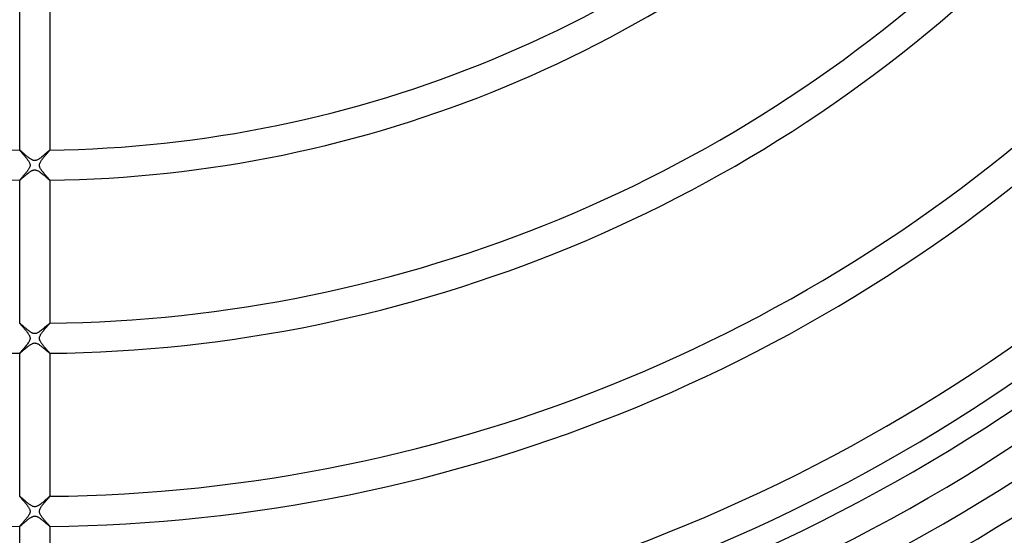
# Model space of a CAD drawing. Header units: millimetres. Extents: x -430 to 430, y -430 to 430.
# Tile 42 of 100: x -2 to 129, y -210 to -142. Entities that reach past the tile are written whole.
import ezdxf

# ---------------------------------------------------------------- set-up
doc = ezdxf.new("R2010")
doc.units = ezdxf.units.MM
doc.layers.add('HIDDEN', color=7, linetype='Continuous')
doc.layers.add('THICK', color=7, linetype='Continuous')

msp = doc.modelspace()

# ---------------------------------------------------------------- linework, layer by layer
at = {"layer": 'HIDDEN'}
for p, q in [((-2, -158.99), (-2, -158.99)), ((-2, -158.99), (-2, -158.99)), ((-2, -158.99), (-2, -158.99)), ((-2, -158.99), (-2, -158.99)), ((-2, -158.99), (-2, -158.99)), ((-2, -158.99), (-2, -158.99)), ((-1.99, -158.99), (-2, -158.99)), ((-1.97, -159), (-1.99, -158.99)), ((-1.94, -159.02), (-1.97, -159)), ((-1.91, -159.05), (-1.94, -159.02)), ((-1.87, -159.08), (-1.91, -159.05)), ((-1.82, -159.12), (-1.87, -159.08)), ((-1.77, -159.17), (-1.82, -159.12)), ((-1.72, -159.22), (-1.77, -159.17)), ((-1.65, -159.27), (-1.72, -159.22)), ((-1.59, -159.33), (-1.65, -159.27)), ((-1.52, -159.4), (-1.59, -159.33)), ((-1.44, -159.46), (-1.52, -159.4)), ((1.53, -159.38), (1.44, -159.46)), ((1.62, -159.31), (1.53, -159.38)), ((1.69, -159.24), (1.62, -159.31)), ((1.76, -159.18), (1.69, -159.24)), ((1.83, -159.12), (1.76, -159.18)), ((1.88, -159.08), (1.83, -159.12)), ((1.92, -159.04), (1.88, -159.08)), ((1.96, -159.01), (1.92, -159.04)), ((1.98, -158.99), (1.96, -159.01)), ((2, -158.99), (1.98, -158.99)), ((2, -158.99), (2, -158.99)), ((2, -158.99), (2, -158.99)), ((2, -158.99), (2, -158.99)), ((2, -158.99), (2, -158.99)), ((2, -158.99), (2, -158.99)), ((2, -158.99), (2, -158.99)), ((-1.37, -159.53), (-1.44, -159.46)), ((-1.29, -159.6), (-1.37, -159.53)), ((-1.21, -159.67), (-1.29, -159.6)), ((-1.13, -159.74), (-1.21, -159.67)), ((-1.05, -159.8), (-1.13, -159.74)), ((-0.96, -159.87), (-1.05, -159.8)), ((-0.88, -159.93), (-0.96, -159.87)), ((-0.8, -160), (-0.88, -159.93)), ((-0.72, -160.06), (-0.8, -160)), ((-0.65, -160.11), (-0.72, -160.06)), ((-0.57, -160.16), (-0.65, -160.11)), ((-0.49, -160.21), (-0.57, -160.16)), ((-0.42, -160.26), (-0.49, -160.21)), ((-0.34, -160.29), (-0.42, -160.26)), ((-0.27, -160.32), (-0.34, -160.29)), ((-0.2, -160.35), (-0.27, -160.32)), ((-0.14, -160.36), (-0.2, -160.35)), ((-0.08, -160.37), (-0.14, -160.36)), ((-0.02, -160.38), (-0.08, -160.37)), ((0.04, -160.37), (-0.02, -160.38)), ((0.1, -160.37), (0.04, -160.37)), ((0.15, -160.36), (0.1, -160.37)), ((0.22, -160.34), (0.15, -160.36)), ((0.29, -160.31), (0.22, -160.34)), ((0.37, -160.28), (0.29, -160.31)), ((0.45, -160.23), (0.37, -160.28)), ((0.55, -160.18), (0.45, -160.23)), ((0.65, -160.11), (0.55, -160.18)), ((0.75, -160.04), (0.65, -160.11)), ((0.85, -159.96), (0.75, -160.04)), ((0.95, -159.88), (0.85, -159.96)), ((1.05, -159.8), (0.95, -159.88)), ((1.15, -159.71), (1.05, -159.8)), ((1.25, -159.63), (1.15, -159.71)), ((1.35, -159.54), (1.25, -159.63)), ((1.44, -159.46), (1.35, -159.54)), ((-0.88, -162.06), (-0.8, -162)), ((-0.8, -162), (-0.73, -161.94)), ((-0.73, -161.94), (-0.65, -161.89)), ((-0.65, -161.89), (-0.58, -161.84)), ((-0.58, -161.84), (-0.51, -161.8)), ((-0.51, -161.8), (-0.44, -161.76)), ((-0.44, -161.76), (-0.37, -161.72)), ((-0.37, -161.72), (-0.3, -161.69)), ((-0.3, -161.69), (-0.24, -161.67)), ((-0.24, -161.67), (-0.18, -161.65)), ((-0.18, -161.65), (-0.12, -161.64)), ((-0.12, -161.64), (-0.07, -161.63)), ((-0.07, -161.63), (-0.02, -161.62)), ((-0.02, -161.62), (0.03, -161.63)), ((0.03, -161.63), (0.09, -161.63)), ((0.09, -161.63), (0.14, -161.64)), ((0.14, -161.64), (0.2, -161.65)), ((0.2, -161.65), (0.26, -161.68)), ((0.26, -161.68), (0.34, -161.71)), ((0.34, -161.71), (0.43, -161.75)), ((0.43, -161.75), (0.52, -161.81)), ((0.52, -161.81), (0.62, -161.87)), ((0.62, -161.87), (0.72, -161.94)), ((0.72, -161.94), (0.82, -162.01)), ((0.82, -162.01), (0.93, -162.09)), ((-2, -162.99), (-2, -162.99)), ((-2, -162.99), (-2, -162.99)), ((-2, -162.99), (-2, -162.99)), ((-2, -162.99), (-2, -162.99)), ((-2, -162.99), (-2, -162.99)), ((-2, -162.99), (-2, -162.99)), ((-2, -162.99), (-1.99, -162.99)), ((-1.99, -162.99), (-1.98, -162.98)), ((-1.98, -162.98), (-1.96, -162.96)), ((-1.96, -162.96), (-1.93, -162.94)), ((-1.93, -162.94), (-1.9, -162.92)), ((-1.9, -162.92), (-1.87, -162.89)), ((-1.87, -162.89), (-1.83, -162.86)), ((-1.83, -162.86), (-1.78, -162.82)), ((-1.78, -162.82), (-1.74, -162.78)), ((-1.74, -162.78), (-1.69, -162.74)), ((-1.69, -162.74), (-1.63, -162.69)), ((-1.63, -162.69), (-1.57, -162.64)), ((-1.57, -162.64), (-1.51, -162.59)), ((-1.51, -162.59), (-1.45, -162.53)), ((-1.45, -162.53), (-1.39, -162.48)), ((-1.39, -162.48), (-1.32, -162.42)), ((-1.32, -162.42), (-1.25, -162.36)), ((-1.25, -162.36), (-1.18, -162.3)), ((-1.18, -162.3), (-1.1, -162.24)), ((-1.1, -162.24), (-1.03, -162.17)), ((-1.03, -162.17), (-0.95, -162.11)), ((-0.95, -162.11), (-0.88, -162.06)), ((0.93, -162.09), (1.03, -162.18)), ((1.03, -162.18), (1.13, -162.26)), ((1.13, -162.26), (1.23, -162.34)), ((1.23, -162.34), (1.33, -162.43)), ((1.33, -162.43), (1.42, -162.51)), ((1.42, -162.51), (1.51, -162.59)), ((1.51, -162.59), (1.6, -162.66)), ((1.6, -162.66), (1.68, -162.73)), ((1.68, -162.73), (1.75, -162.79)), ((1.75, -162.79), (1.82, -162.85)), ((1.82, -162.85), (1.87, -162.9)), ((1.87, -162.9), (1.92, -162.94)), ((1.92, -162.94), (1.96, -162.96)), ((1.96, -162.96), (1.98, -162.98)), ((1.98, -162.98), (2, -162.99)), ((2, -162.99), (2, -162.99)), ((2, -162.99), (2, -162.99)), ((2, -162.99), (2, -162.99)), ((2, -162.99), (2, -162.99)), ((2, -162.99), (2, -162.99)), ((2, -162.99), (2, -162.99)), ((-2, -181.99), (-2, -181.99)), ((-2, -181.99), (-2, -181.99)), ((-2, -181.99), (-2, -181.99)), ((-2, -181.99), (-2, -181.99)), ((-2, -181.99), (-2, -181.99)), ((-2, -181.99), (-2, -181.99)), ((-1.99, -181.99), (-2, -181.99)), ((-1.98, -182), (-1.99, -181.99)), ((-1.96, -182.01), (-1.98, -182)), ((-1.94, -182.02), (-1.96, -182.01)), ((-1.92, -182.04), (-1.94, -182.02)), ((-1.89, -182.07), (-1.92, -182.04)), ((-1.86, -182.09), (-1.89, -182.07)), ((-1.83, -182.12), (-1.86, -182.09)), ((-1.79, -182.15), (-1.83, -182.12)), ((-1.75, -182.19), (-1.79, -182.15)), ((-1.71, -182.23), (-1.75, -182.19)), ((-1.66, -182.27), (-1.71, -182.23)), ((-1.62, -182.31), (-1.66, -182.27)), ((-1.57, -182.35), (-1.62, -182.31)), ((-1.51, -182.4), (-1.57, -182.35)), ((-1.46, -182.45), (-1.51, -182.4)), ((-1.4, -182.5), (-1.46, -182.45)), ((-1.34, -182.55), (-1.4, -182.5)), ((-1.28, -182.6), (-1.34, -182.55)), ((-1.22, -182.65), (-1.28, -182.6)), ((-1.16, -182.71), (-1.22, -182.65)), ((-1.1, -182.76), (-1.16, -182.71)), ((-1.03, -182.81), (-1.1, -182.76)), ((-0.97, -182.86), (-1.03, -182.81)), ((-0.91, -182.92), (-0.97, -182.86)), ((-0.85, -182.97), (-0.91, -182.92)), ((0.95, -182.88), (0.83, -182.98)), ((1.07, -182.78), (0.95, -182.88)), ((1.19, -182.68), (1.07, -182.78)), ((1.3, -182.58), (1.19, -182.68)), ((1.41, -182.49), (1.3, -182.58)), ((1.52, -182.4), (1.41, -182.49)), ((1.61, -182.31), (1.52, -182.4)), ((1.7, -182.23), (1.61, -182.31)), ((1.78, -182.16), (1.7, -182.23)), ((1.85, -182.1), (1.78, -182.16)), ((1.91, -182.06), (1.85, -182.1)), ((1.95, -182.02), (1.91, -182.06)), ((1.98, -182), (1.95, -182.02)), ((2, -181.99), (1.98, -182)), ((2, -181.99), (2, -181.99)), ((2, -181.99), (2, -181.99)), ((2, -181.99), (2, -181.99)), ((2, -181.99), (2, -181.99)), ((2, -181.99), (2, -181.99)), ((2, -181.99), (2, -181.99)), ((-0.78, -183.01), (-0.85, -182.97)), ((-0.72, -183.06), (-0.78, -183.01)), ((-0.66, -183.1), (-0.72, -183.06)), ((-0.6, -183.14), (-0.66, -183.1)), ((-0.54, -183.18), (-0.6, -183.14)), ((-0.48, -183.22), (-0.54, -183.18)), ((-0.42, -183.25), (-0.48, -183.22)), ((-0.35, -183.29), (-0.42, -183.25)), ((-0.29, -183.31), (-0.35, -183.29)), ((-0.22, -183.34), (-0.29, -183.31)), ((-0.15, -183.36), (-0.22, -183.34)), ((-0.09, -183.37), (-0.15, -183.36)), ((-0.01, -183.38), (-0.09, -183.37)), ((0.06, -183.37), (-0.01, -183.38)), ((0.13, -183.36), (0.06, -183.37)), ((0.2, -183.35), (0.13, -183.36)), ((0.28, -183.32), (0.2, -183.35)), ((0.38, -183.27), (0.28, -183.32)), ((0.49, -183.21), (0.38, -183.27)), ((0.6, -183.14), (0.49, -183.21)), ((0.72, -183.06), (0.6, -183.14)), ((0.83, -182.98), (0.72, -183.06)), ((-1.57, -185.63), (-1.49, -185.57)), ((-1.49, -185.57), (-1.41, -185.5)), ((-1.41, -185.5), (-1.33, -185.43)), ((-1.33, -185.43), (-1.25, -185.36)), ((-1.25, -185.36), (-1.16, -185.28)), ((-1.16, -185.28), (-1.07, -185.21)), ((-1.07, -185.21), (-0.98, -185.13)), ((-0.98, -185.13), (-0.89, -185.06)), ((-0.89, -185.06), (-0.79, -184.99)), ((-0.79, -184.99), (-0.7, -184.93)), ((-0.7, -184.93), (-0.61, -184.86)), ((-0.61, -184.86), (-0.53, -184.81)), ((-0.53, -184.81), (-0.44, -184.76)), ((-0.44, -184.76), (-0.36, -184.71)), ((-0.36, -184.71), (-0.28, -184.68)), ((-0.28, -184.68), (-0.2, -184.65)), ((-0.2, -184.65), (-0.13, -184.64)), ((-0.13, -184.64), (-0.07, -184.63)), ((-0.07, -184.63), (0, -184.62)), ((0, -184.62), (0.06, -184.63)), ((0.06, -184.63), (0.13, -184.64)), ((0.13, -184.64), (0.2, -184.65)), ((0.2, -184.65), (0.27, -184.68)), ((0.27, -184.68), (0.35, -184.71)), ((0.35, -184.71), (0.43, -184.75)), ((0.43, -184.75), (0.5, -184.79)), ((0.5, -184.79), (0.58, -184.84)), ((0.58, -184.84), (0.65, -184.89)), ((0.65, -184.89), (0.72, -184.94)), ((0.72, -184.94), (0.79, -184.99)), ((0.79, -184.99), (0.87, -185.05)), ((0.87, -185.05), (0.94, -185.11)), ((0.94, -185.11), (1.02, -185.17)), ((1.02, -185.17), (1.09, -185.23)), ((1.09, -185.23), (1.17, -185.29)), ((1.17, -185.29), (1.25, -185.36)), ((1.25, -185.36), (1.32, -185.42)), ((1.32, -185.42), (1.39, -185.48)), ((1.39, -185.48), (1.46, -185.54)), ((1.46, -185.54), (1.53, -185.6)), ((-2, -185.99), (-2, -185.99)), ((-2, -185.99), (-2, -185.99)), ((-2, -185.99), (-2, -185.99)), ((-2, -185.99), (-2, -185.99)), ((-2, -185.99), (-2, -185.99)), ((-2, -185.99), (-2, -185.99)), ((-2, -185.99), (-1.99, -185.99)), ((-1.99, -185.99), (-1.97, -185.97)), ((-1.97, -185.97), (-1.94, -185.95)), ((-1.94, -185.95), (-1.91, -185.93)), ((-1.91, -185.93), (-1.86, -185.89)), ((-1.86, -185.89), (-1.82, -185.85)), ((-1.82, -185.85), (-1.76, -185.8)), ((-1.76, -185.8), (-1.7, -185.75)), ((-1.7, -185.75), (-1.64, -185.69)), ((-1.64, -185.69), (-1.57, -185.63)), ((1.53, -185.6), (1.59, -185.65)), ((1.59, -185.65), (1.65, -185.71)), ((1.65, -185.71), (1.71, -185.76)), ((1.71, -185.76), (1.76, -185.8)), ((1.76, -185.8), (1.81, -185.84)), ((1.81, -185.84), (1.85, -185.88)), ((1.85, -185.88), (1.89, -185.91)), ((1.89, -185.91), (1.92, -185.94)), ((1.92, -185.94), (1.95, -185.96)), ((1.95, -185.96), (1.97, -185.98)), ((1.97, -185.98), (1.99, -185.99)), ((1.99, -185.99), (2, -185.99)), ((2, -185.99), (2, -185.99)), ((2, -185.99), (2, -185.99)), ((2, -185.99), (2, -185.99)), ((2, -185.99), (2, -185.99)), ((2, -185.99), (2, -185.99)), ((2, -185.99), (2, -185.99)), ((-2, -204.99), (-2, -204.99)), ((-2, -204.99), (-2, -204.99)), ((-2, -204.99), (-2, -204.99)), ((-2, -204.99), (-2, -204.99)), ((-2, -204.99), (-2, -204.99)), ((-2, -204.99), (-2, -204.99)), ((-1.99, -204.99), (-2, -204.99)), ((-1.97, -205.01), (-1.99, -204.99)), ((-1.95, -205.02), (-1.97, -205.01)), ((-1.92, -205.05), (-1.95, -205.02)), ((-1.88, -205.08), (-1.92, -205.05)), ((-1.84, -205.11), (-1.88, -205.08)), ((-1.79, -205.16), (-1.84, -205.11)), ((-1.74, -205.2), (-1.79, -205.16)), ((1.79, -205.16), (1.72, -205.22)), ((1.84, -205.11), (1.79, -205.16)), ((1.89, -205.07), (1.84, -205.11)), ((1.93, -205.03), (1.89, -205.07)), ((1.96, -205.01), (1.93, -205.03)), ((1.99, -205), (1.96, -205.01)), ((2, -204.99), (1.99, -205)), ((2, -204.99), (2, -204.99)), ((2, -204.99), (2, -204.99)), ((2, -204.99), (2, -204.99)), ((2, -204.99), (2, -204.99)), ((2, -204.99), (2, -204.99)), ((2, -204.99), (2, -204.99)), ((-1.68, -205.25), (-1.74, -205.2)), ((-1.62, -205.3), (-1.68, -205.25)), ((-1.56, -205.36), (-1.62, -205.3)), ((-1.49, -205.42), (-1.56, -205.36)), ((-1.42, -205.48), (-1.49, -205.42)), ((-1.35, -205.54), (-1.42, -205.48)), ((-1.28, -205.61), (-1.35, -205.54)), ((-1.2, -205.67), (-1.28, -205.61)), ((-1.13, -205.74), (-1.2, -205.67)), ((-1.05, -205.8), (-1.13, -205.74)), ((-0.97, -205.86), (-1.05, -205.8)), ((-0.9, -205.92), (-0.97, -205.86)), ((-0.83, -205.98), (-0.9, -205.92)), ((-0.75, -206.04), (-0.83, -205.98)), ((-0.68, -206.09), (-0.75, -206.04)), ((-0.61, -206.14), (-0.68, -206.09)), ((-0.54, -206.18), (-0.61, -206.14)), ((-0.47, -206.23), (-0.54, -206.18)), ((-0.39, -206.27), (-0.47, -206.23)), ((-0.32, -206.3), (-0.39, -206.27)), ((-0.24, -206.33), (-0.32, -206.3)), ((-0.17, -206.35), (-0.24, -206.33)), ((-0.09, -206.37), (-0.17, -206.35)), ((-0.02, -206.38), (-0.09, -206.37)), ((0.06, -206.37), (-0.02, -206.38)), ((0.13, -206.36), (0.06, -206.37)), ((0.21, -206.34), (0.13, -206.36)), ((0.3, -206.31), (0.21, -206.34)), ((0.39, -206.27), (0.3, -206.31)), ((0.49, -206.21), (0.39, -206.27)), ((0.59, -206.15), (0.49, -206.21)), ((0.7, -206.08), (0.59, -206.15)), ((0.8, -206), (0.7, -206.08)), ((0.9, -205.92), (0.8, -206)), ((1.01, -205.84), (0.9, -205.92)), ((1.11, -205.75), (1.01, -205.84)), ((1.21, -205.66), (1.11, -205.75)), ((1.31, -205.58), (1.21, -205.66)), ((1.4, -205.5), (1.31, -205.58)), ((1.49, -205.42), (1.4, -205.5)), ((1.57, -205.35), (1.49, -205.42)), ((1.65, -205.28), (1.57, -205.35)), ((1.72, -205.22), (1.65, -205.28)), ((-0.5, -207.79), (-0.41, -207.74)), ((-0.41, -207.74), (-0.32, -207.7)), ((-0.32, -207.7), (-0.24, -207.67)), ((-0.24, -207.67), (-0.16, -207.64)), ((-0.16, -207.64), (-0.09, -207.63)), ((-0.09, -207.63), (-0.02, -207.62)), ((-0.02, -207.62), (0.05, -207.63)), ((0.05, -207.63), (0.13, -207.64)), ((0.13, -207.64), (0.2, -207.65)), ((0.2, -207.65), (0.27, -207.68)), ((0.27, -207.68), (0.34, -207.7)), ((0.34, -207.7), (0.41, -207.74)), ((0.41, -207.74), (0.48, -207.78)), ((0.48, -207.78), (0.54, -207.82)), ((-2, -208.99), (-2, -208.99)), ((-2, -208.99), (-2, -208.99)), ((-2, -208.99), (-2, -208.99)), ((-2, -208.99), (-2, -208.99)), ((-2, -208.99), (-2, -208.99)), ((-2, -208.99), (-2, -208.99)), ((-2, -208.99), (-1.99, -208.99)), ((-1.99, -208.99), (-1.97, -208.97)), ((-1.97, -208.97), (-1.94, -208.96)), ((-1.94, -208.96), (-1.91, -208.93)), ((-1.91, -208.93), (-1.87, -208.89)), ((-1.87, -208.89), (-1.82, -208.85)), ((-1.82, -208.85), (-1.77, -208.81)), ((-1.77, -208.81), (-1.71, -208.76)), ((-1.71, -208.76), (-1.64, -208.7)), ((-1.64, -208.7), (-1.57, -208.64)), ((-1.57, -208.64), (-1.49, -208.57)), ((-1.49, -208.57), (-1.41, -208.5)), ((-1.41, -208.5), (-1.33, -208.43)), ((-1.33, -208.43), (-1.24, -208.36)), ((-1.24, -208.36), (-1.15, -208.28)), ((-1.15, -208.28), (-1.06, -208.2)), ((-1.06, -208.2), (-0.97, -208.13)), ((-0.97, -208.13), (-0.87, -208.05)), ((-0.87, -208.05), (-0.78, -207.98)), ((-0.78, -207.98), (-0.68, -207.91)), ((-0.68, -207.91), (-0.59, -207.85)), ((-0.59, -207.85), (-0.5, -207.79)), ((0.54, -207.82), (0.61, -207.86)), ((0.61, -207.86), (0.68, -207.91)), ((0.68, -207.91), (0.75, -207.96)), ((0.75, -207.96), (0.82, -208.01)), ((0.82, -208.01), (0.89, -208.07)), ((0.89, -208.07), (0.96, -208.12)), ((0.96, -208.12), (1.03, -208.18)), ((1.03, -208.18), (1.11, -208.24)), ((1.11, -208.24), (1.18, -208.3)), ((1.18, -208.3), (1.25, -208.36)), ((1.25, -208.36), (1.32, -208.42)), ((1.32, -208.42), (1.39, -208.48)), ((1.39, -208.48), (1.46, -208.54)), ((1.46, -208.54), (1.52, -208.6)), ((1.52, -208.6), (1.59, -208.65)), ((1.59, -208.65), (1.65, -208.7)), ((1.65, -208.7), (1.7, -208.75)), ((1.7, -208.75), (1.76, -208.8)), ((1.76, -208.8), (1.8, -208.84)), ((1.8, -208.84), (1.85, -208.88)), ((1.85, -208.88), (1.89, -208.91)), ((1.89, -208.91), (1.92, -208.94)), ((1.92, -208.94), (1.95, -208.96)), ((1.95, -208.96), (1.97, -208.98)), ((1.97, -208.98), (1.99, -208.99)), ((1.99, -208.99), (2, -208.99)), ((2, -208.99), (2, -208.99)), ((2, -208.99), (2, -208.99)), ((2, -208.99), (2, -208.99)), ((2, -208.99), (2, -208.99)), ((2, -208.99), (2, -208.99)), ((2, -208.99), (2, -208.99))]:
    msp.add_line(p, q, dxfattribs=at)
at = {"layer": 'THICK'}
for p, q in [((-2, -158.99), (-2, -139.98)), ((2, -139.98), (2, -158.99)), ((-2, -158.99), (-2, -159)), ((-2, -159), (-1.98, -159.02)), ((-1.98, -159.02), (-1.96, -159.05)), ((-1.96, -159.05), (-1.93, -159.08)), ((-1.93, -159.08), (-1.9, -159.13)), ((-1.9, -159.13), (-1.86, -159.18)), ((-1.86, -159.18), (-1.81, -159.23)), ((-1.81, -159.23), (-1.75, -159.3)), ((-1.75, -159.3), (-1.7, -159.36)), ((-1.7, -159.36), (-1.63, -159.43)), ((-1.63, -159.43), (-1.57, -159.51)), ((1.61, -159.46), (1.68, -159.38)), ((1.68, -159.38), (1.74, -159.31)), ((1.74, -159.31), (1.8, -159.25)), ((1.8, -159.25), (1.85, -159.19)), ((1.85, -159.19), (1.89, -159.13)), ((1.89, -159.13), (1.93, -159.09)), ((1.93, -159.09), (1.96, -159.05)), ((1.96, -159.05), (1.98, -159.02)), ((1.98, -159.02), (2, -159)), ((2, -159), (2, -158.99)), ((-1.57, -159.51), (-1.5, -159.59)), ((-1.5, -159.59), (-1.43, -159.67)), ((-1.43, -159.67), (-1.36, -159.76)), ((-1.36, -159.76), (-1.28, -159.84)), ((-1.28, -159.84), (-1.21, -159.93)), ((-1.21, -159.93), (-1.14, -160.01)), ((-1.14, -160.01), (-1.07, -160.1)), ((-1.07, -160.1), (-1.01, -160.18)), ((-1.01, -160.18), (-0.95, -160.27)), ((-0.95, -160.27), (-0.89, -160.35)), ((-0.89, -160.35), (-0.83, -160.43)), ((-0.83, -160.43), (-0.78, -160.52)), ((-0.78, -160.52), (-0.73, -160.6)), ((-0.73, -160.6), (-0.7, -160.68)), ((-0.7, -160.68), (-0.66, -160.77)), ((0.66, -160.79), (0.68, -160.73)), ((0.68, -160.73), (0.71, -160.66)), ((0.71, -160.66), (0.75, -160.58)), ((0.75, -160.58), (0.79, -160.49)), ((0.79, -160.49), (0.85, -160.41)), ((0.85, -160.41), (0.91, -160.32)), ((0.91, -160.32), (0.97, -160.23)), ((0.97, -160.23), (1.04, -160.14)), ((1.04, -160.14), (1.11, -160.05)), ((1.11, -160.05), (1.18, -159.96)), ((1.18, -159.96), (1.26, -159.87)), ((1.26, -159.87), (1.33, -159.79)), ((1.33, -159.79), (1.4, -159.7)), ((1.4, -159.7), (1.48, -159.62)), ((1.48, -159.62), (1.55, -159.53)), ((1.55, -159.53), (1.61, -159.46)), ((-1.2, -162.04), (-1.26, -162.12)), ((-1.13, -161.97), (-1.2, -162.04)), ((-1.07, -161.89), (-1.13, -161.97)), ((-1.01, -161.82), (-1.07, -161.89)), ((-0.96, -161.74), (-1.01, -161.82)), ((-0.91, -161.67), (-0.96, -161.74)), ((-0.86, -161.6), (-0.91, -161.67)), ((-0.81, -161.53), (-0.86, -161.6)), ((-0.77, -161.46), (-0.81, -161.53)), ((-0.73, -161.38), (-0.77, -161.46)), ((-0.69, -161.3), (-0.73, -161.38)), ((-0.66, -161.23), (-0.69, -161.3)), ((-0.66, -160.77), (-0.64, -160.85)), ((-0.64, -161.15), (-0.66, -161.23)), ((-0.64, -160.85), (-0.63, -160.92)), ((-0.63, -161.07), (-0.64, -161.15)), ((-0.63, -160.92), (-0.62, -161)), ((-0.62, -161), (-0.63, -161.07)), ((0.62, -161), (0.63, -160.95)), ((0.63, -161.06), (0.62, -161)), ((0.63, -160.9), (0.64, -160.85)), ((0.63, -160.95), (0.63, -160.9)), ((0.63, -161.11), (0.63, -161.06)), ((0.65, -161.17), (0.63, -161.11)), ((0.64, -160.85), (0.66, -160.79)), ((0.67, -161.23), (0.65, -161.17)), ((0.69, -161.3), (0.67, -161.23)), ((0.73, -161.38), (0.69, -161.3)), ((0.78, -161.47), (0.73, -161.38)), ((0.83, -161.56), (0.78, -161.47)), ((0.89, -161.65), (0.83, -161.56)), ((0.96, -161.75), (0.89, -161.65)), ((1.03, -161.84), (0.96, -161.75)), ((1.11, -161.94), (1.03, -161.84)), ((1.19, -162.03), (1.11, -161.94)), ((1.27, -162.13), (1.19, -162.03)), ((-1.99, -162.96), (-2, -162.98)), ((-2, -162.98), (-2, -162.99)), ((-2, -181.99), (-2, -162.99)), ((-1.97, -162.94), (-1.99, -162.96)), ((-1.95, -162.92), (-1.97, -162.94)), ((-1.93, -162.88), (-1.95, -162.92)), ((-1.89, -162.85), (-1.93, -162.88)), ((-1.86, -162.8), (-1.89, -162.85)), ((-1.82, -162.76), (-1.86, -162.8)), ((-1.77, -162.71), (-1.82, -162.76)), ((-1.73, -162.65), (-1.77, -162.71)), ((-1.68, -162.6), (-1.73, -162.65)), ((-1.62, -162.54), (-1.68, -162.6)), ((-1.57, -162.47), (-1.62, -162.54)), ((-1.51, -162.41), (-1.57, -162.47)), ((-1.45, -162.34), (-1.51, -162.41)), ((-1.39, -162.27), (-1.45, -162.34)), ((-1.32, -162.19), (-1.39, -162.27)), ((-1.26, -162.12), (-1.32, -162.19)), ((1.35, -162.22), (1.27, -162.13)), ((1.43, -162.32), (1.35, -162.22)), ((1.51, -162.4), (1.43, -162.32)), ((1.58, -162.49), (1.51, -162.4)), ((1.65, -162.57), (1.58, -162.49)), ((1.72, -162.64), (1.65, -162.57)), ((1.78, -162.71), (1.72, -162.64)), ((1.83, -162.78), (1.78, -162.71)), ((1.88, -162.83), (1.83, -162.78)), ((1.92, -162.88), (1.88, -162.83)), ((1.96, -162.92), (1.92, -162.88)), ((1.98, -162.95), (1.96, -162.92)), ((2, -162.97), (1.98, -162.95)), ((2, -162.99), (2, -162.97)), ((2, -162.99), (2, -181.99)), ((-2, -181.99), (-2, -182)), ((-2, -182), (-1.99, -182.01)), ((-1.99, -182.01), (-1.98, -182.02)), ((-1.98, -182.02), (-1.97, -182.04)), ((-1.97, -182.04), (-1.95, -182.07)), ((-1.95, -182.07), (-1.93, -182.09)), ((-1.93, -182.09), (-1.9, -182.12)), ((-1.9, -182.12), (-1.87, -182.16)), ((-1.87, -182.16), (-1.84, -182.19)), ((-1.84, -182.19), (-1.81, -182.23)), ((-1.81, -182.23), (-1.77, -182.27)), ((-1.77, -182.27), (-1.73, -182.32)), ((-1.73, -182.32), (-1.69, -182.37)), ((-1.69, -182.37), (-1.65, -182.42)), ((-1.65, -182.42), (-1.6, -182.47)), ((-1.6, -182.47), (-1.56, -182.52)), ((-1.56, -182.52), (-1.51, -182.58)), ((-1.51, -182.58), (-1.46, -182.63)), ((-1.46, -182.63), (-1.41, -182.69)), ((-1.41, -182.69), (-1.36, -182.75)), ((-1.36, -182.75), (-1.3, -182.82)), ((-1.3, -182.82), (-1.25, -182.88)), ((-1.25, -182.88), (-1.2, -182.94)), ((-1.2, -182.94), (-1.15, -183.01)), ((1.12, -183.04), (1.2, -182.95)), ((1.2, -182.95), (1.27, -182.85)), ((1.27, -182.85), (1.35, -182.76)), ((1.35, -182.76), (1.43, -182.67)), ((1.43, -182.67), (1.5, -182.58)), ((1.5, -182.58), (1.58, -182.5)), ((1.58, -182.5), (1.65, -182.42)), ((1.65, -182.42), (1.71, -182.34)), ((1.71, -182.34), (1.78, -182.27)), ((1.78, -182.27), (1.83, -182.21)), ((1.83, -182.21), (1.88, -182.15)), ((1.88, -182.15), (1.92, -182.1)), ((1.92, -182.1), (1.96, -182.06)), ((1.96, -182.06), (1.98, -182.03)), ((1.98, -182.03), (1.99, -182)), ((1.99, -182), (2, -181.99)), ((-1.15, -183.01), (-1.09, -183.07)), ((-1.09, -183.07), (-1.04, -183.14)), ((-1.04, -183.14), (-0.99, -183.2)), ((-0.99, -183.2), (-0.94, -183.27)), ((-0.94, -183.27), (-0.9, -183.33)), ((-0.9, -183.33), (-0.86, -183.4)), ((-0.86, -183.4), (-0.82, -183.46)), ((-0.82, -183.46), (-0.78, -183.52)), ((-0.78, -183.52), (-0.75, -183.58)), ((-0.75, -183.58), (-0.71, -183.64)), ((-0.71, -183.64), (-0.69, -183.71)), ((-0.69, -183.71), (-0.66, -183.78)), ((-0.66, -184.21), (-0.69, -184.3)), ((-0.66, -183.78), (-0.64, -183.85)), ((-0.64, -184.13), (-0.66, -184.21)), ((-0.64, -183.85), (-0.63, -183.92)), ((-0.63, -184.06), (-0.64, -184.13)), ((-0.63, -183.92), (-0.62, -183.99)), ((-0.62, -183.99), (-0.63, -184.06)), ((0.62, -183.98), (0.63, -183.92)), ((0.63, -184.03), (0.62, -183.98)), ((0.63, -183.92), (0.64, -183.87)), ((0.63, -184.09), (0.63, -184.03)), ((0.64, -184.15), (0.63, -184.09)), ((0.64, -183.87), (0.65, -183.81)), ((0.66, -184.21), (0.64, -184.15)), ((0.65, -183.81), (0.67, -183.75)), ((0.68, -184.28), (0.66, -184.21)), ((0.67, -183.75), (0.7, -183.68)), ((0.7, -183.68), (0.74, -183.6)), ((0.74, -183.6), (0.78, -183.51)), ((0.78, -183.51), (0.84, -183.42)), ((0.84, -183.42), (0.9, -183.33)), ((0.9, -183.33), (0.97, -183.23)), ((0.97, -183.23), (1.04, -183.14)), ((1.04, -183.14), (1.12, -183.04)), ((-1.59, -185.5), (-1.67, -185.6)), ((-1.5, -185.4), (-1.59, -185.5)), ((-1.4, -185.29), (-1.5, -185.4)), ((-1.31, -185.18), (-1.4, -185.29)), ((-1.21, -185.07), (-1.31, -185.18)), ((-1.12, -184.96), (-1.21, -185.07)), ((-1.03, -184.84), (-1.12, -184.96)), ((-0.95, -184.73), (-1.03, -184.84)), ((-0.87, -184.62), (-0.95, -184.73)), ((-0.8, -184.51), (-0.87, -184.62)), ((-0.74, -184.41), (-0.8, -184.51)), ((-0.69, -184.3), (-0.74, -184.41)), ((0.71, -184.35), (0.68, -184.28)), ((0.76, -184.44), (0.71, -184.35)), ((0.81, -184.52), (0.76, -184.44)), ((0.86, -184.61), (0.81, -184.52)), ((0.92, -184.69), (0.86, -184.61)), ((0.99, -184.78), (0.92, -184.69)), ((1.05, -184.87), (0.99, -184.78)), ((1.12, -184.96), (1.05, -184.87)), ((1.2, -185.04), (1.12, -184.96)), ((1.27, -185.13), (1.2, -185.04)), ((1.34, -185.22), (1.27, -185.13)), ((1.41, -185.3), (1.34, -185.22)), ((1.49, -185.38), (1.41, -185.3)), ((1.56, -185.46), (1.49, -185.38)), ((1.62, -185.54), (1.56, -185.46)), ((1.69, -185.61), (1.62, -185.54)), ((-1.99, -185.97), (-2, -185.99)), ((-2, -204.99), (-2, -185.99)), ((-1.97, -185.94), (-1.99, -185.97)), ((-1.93, -185.89), (-1.97, -185.94)), ((-1.88, -185.83), (-1.93, -185.89)), ((-1.82, -185.76), (-1.88, -185.83)), ((-1.75, -185.68), (-1.82, -185.76)), ((-1.67, -185.6), (-1.75, -185.68)), ((1.75, -185.68), (1.69, -185.61)), ((1.8, -185.74), (1.75, -185.68)), ((1.85, -185.8), (1.8, -185.74)), ((1.9, -185.85), (1.85, -185.8)), ((1.93, -185.89), (1.9, -185.85)), ((1.96, -185.93), (1.93, -185.89)), ((1.98, -185.96), (1.96, -185.93)), ((2, -185.98), (1.98, -185.96)), ((2, -185.99), (2, -185.98)), ((2, -185.99), (2, -204.99)), ((-2, -204.99), (-2, -205)), ((-2, -205), (-1.98, -205.02)), ((-1.98, -205.02), (-1.96, -205.05)), ((-1.96, -205.05), (-1.94, -205.08)), ((-1.94, -205.08), (-1.9, -205.12)), ((-1.9, -205.12), (-1.86, -205.17)), ((-1.86, -205.17), (-1.82, -205.22)), ((1.85, -205.19), (1.89, -205.14)), ((1.89, -205.14), (1.93, -205.09)), ((1.93, -205.09), (1.96, -205.05)), ((1.96, -205.05), (1.98, -205.02)), ((1.98, -205.02), (2, -205)), ((2, -205), (2, -204.99)), ((-1.82, -205.22), (-1.77, -205.28)), ((-1.77, -205.28), (-1.71, -205.35)), ((-1.71, -205.35), (-1.65, -205.42)), ((-1.65, -205.42), (-1.59, -205.49)), ((-1.59, -205.49), (-1.52, -205.57)), ((-1.52, -205.57), (-1.45, -205.65)), ((-1.45, -205.65), (-1.38, -205.73)), ((-1.38, -205.73), (-1.3, -205.82)), ((-1.3, -205.82), (-1.23, -205.9)), ((-1.23, -205.9), (-1.16, -205.99)), ((-1.16, -205.99), (-1.09, -206.08)), ((-1.09, -206.08), (-1.02, -206.16)), ((-1.02, -206.16), (-0.96, -206.25)), ((-0.96, -206.25), (-0.9, -206.34)), ((-0.9, -206.34), (-0.84, -206.42)), ((-0.84, -206.42), (-0.79, -206.51)), ((0.8, -206.49), (0.85, -206.4)), ((0.85, -206.4), (0.91, -206.32)), ((0.91, -206.32), (0.97, -206.23)), ((0.97, -206.23), (1.04, -206.14)), ((1.04, -206.14), (1.11, -206.05)), ((1.11, -206.05), (1.19, -205.96)), ((1.19, -205.96), (1.26, -205.87)), ((1.26, -205.87), (1.34, -205.78)), ((1.34, -205.78), (1.41, -205.69)), ((1.41, -205.69), (1.48, -205.61)), ((1.48, -205.61), (1.55, -205.53)), ((1.55, -205.53), (1.62, -205.45)), ((1.62, -205.45), (1.68, -205.38)), ((1.68, -205.38), (1.74, -205.31)), ((1.74, -205.31), (1.8, -205.25)), ((1.8, -205.25), (1.85, -205.19)), ((-0.94, -207.72), (-1.01, -207.81)), ((-0.88, -207.63), (-0.94, -207.72)), ((-0.82, -207.54), (-0.88, -207.63)), ((-0.77, -207.45), (-0.82, -207.54)), ((-0.79, -206.51), (-0.74, -206.59)), ((-0.72, -207.37), (-0.77, -207.45)), ((-0.74, -206.59), (-0.7, -206.67)), ((-0.69, -207.3), (-0.72, -207.37)), ((-0.7, -206.67), (-0.67, -206.75)), ((-0.66, -207.23), (-0.69, -207.3)), ((-0.67, -206.75), (-0.65, -206.83)), ((-0.64, -207.16), (-0.66, -207.23)), ((-0.65, -206.83), (-0.63, -206.9)), ((-0.63, -207.1), (-0.64, -207.16)), ((-0.63, -206.9), (-0.63, -206.97)), ((-0.63, -206.97), (-0.63, -207.03)), ((-0.63, -207.03), (-0.63, -207.1)), ((0.62, -206.99), (0.63, -206.92)), ((0.63, -207.06), (0.62, -206.99)), ((0.63, -206.92), (0.64, -206.86)), ((0.64, -207.13), (0.63, -207.06)), ((0.64, -206.86), (0.66, -206.79)), ((0.66, -207.21), (0.64, -207.13)), ((0.66, -206.79), (0.68, -206.72)), ((0.69, -207.29), (0.66, -207.21)), ((0.68, -206.72), (0.71, -206.64)), ((0.72, -207.38), (0.69, -207.29)), ((0.71, -206.64), (0.75, -206.57)), ((0.77, -207.46), (0.72, -207.38)), ((0.75, -206.57), (0.8, -206.49)), ((0.82, -207.55), (0.77, -207.46)), ((0.88, -207.63), (0.82, -207.55)), ((0.94, -207.72), (0.88, -207.63)), ((1, -207.81), (0.94, -207.72)), ((-1.98, -208.95), (-2, -208.98)), ((-2, -208.98), (-2, -208.99)), ((-2, -225.99), (-2, -208.99)), ((-1.96, -208.92), (-1.98, -208.95)), ((-1.92, -208.88), (-1.96, -208.92)), ((-1.88, -208.84), (-1.92, -208.88)), ((-1.84, -208.78), (-1.88, -208.84)), ((-1.79, -208.73), (-1.84, -208.78)), ((-1.73, -208.66), (-1.79, -208.73)), ((-1.67, -208.59), (-1.73, -208.66)), ((-1.6, -208.52), (-1.67, -208.59)), ((-1.53, -208.44), (-1.6, -208.52)), ((-1.46, -208.36), (-1.53, -208.44)), ((-1.39, -208.27), (-1.46, -208.36)), ((-1.31, -208.18), (-1.39, -208.27)), ((-1.23, -208.09), (-1.31, -208.18)), ((-1.16, -208), (-1.23, -208.09)), ((-1.08, -207.9), (-1.16, -208)), ((-1.01, -207.81), (-1.08, -207.9)), ((1.07, -207.89), (1, -207.81)), ((1.14, -207.98), (1.07, -207.89)), ((1.21, -208.07), (1.14, -207.98)), ((1.29, -208.15), (1.21, -208.07)), ((1.36, -208.24), (1.29, -208.15)), ((1.43, -208.32), (1.36, -208.24)), ((1.5, -208.41), (1.43, -208.32)), ((1.57, -208.48), (1.5, -208.41)), ((1.64, -208.56), (1.57, -208.48)), ((1.7, -208.63), (1.64, -208.56)), ((1.76, -208.7), (1.7, -208.63)), ((1.81, -208.76), (1.76, -208.7)), ((1.86, -208.81), (1.81, -208.76)), ((1.9, -208.86), (1.86, -208.81)), ((1.94, -208.9), (1.9, -208.86)), ((1.96, -208.93), (1.94, -208.9)), ((1.98, -208.96), (1.96, -208.93)), ((2, -208.98), (1.98, -208.96)), ((2, -208.99), (2, -208.98)), ((2, -208.99), (2, -225.99))]:
    msp.add_line(p, q, dxfattribs=at)
for radius, start, end in [(159, 225.7207, 269.2793), (159, 270.7207, 314.2793), (163, 225.703, 269.2969), (163, 270.703, 314.297), (182, 270.6296, 314.3704), (186, 225.6161, 269.3839), (186, 270.6161, 314.3839), (205, 270.559, 314.441), (209, 225.5483, 269.4517), (209, 270.5483, 314.4517), (226, 225.507, 269.493), (226, 270.507, 314.4929), (230, 225.4982, 269.5018), (230, 270.4982, 314.5018), (233, 225.4918, 269.5082), (233, 270.4918, 314.5082), (237, 225.4835, 269.5165), (237, 270.4835, 314.5165), (241, 225.4755, 269.5245), (241, 270.4755, 314.5245), (245, 270.4677, 314.5323), (249, 225.4602, 269.5398), (249, 270.4602, 314.5398), (253, 270.4529, 314.5471), (257, 225.4454, 269.5545), (257, 270.4455, 314.5545), (261, 225.439, 269.561), (261, 270.4391, 314.561), (265, 225.4306, 269.5694), (265, 270.4306, 314.5694), (269, 225.426, 269.574), (269, 270.426, 314.574), (273, 225.4156, 269.5844), (273, 270.4156, 314.5844), (277, 270.4137, 314.5863), (281, 225.4005, 269.5996), (281, 270.4005, 314.5996), (285, 225.4021, 269.5979), (285, 270.4021, 314.5979), (289, 225.3851, 269.6149), (289, 270.3852, 314.6149), (293, 225.3911, 269.6089), (293, 270.3911, 314.6089)]:
    msp.add_arc((0, 0), radius, start, end, dxfattribs=at)

doc.saveas('drawing.dxf')
